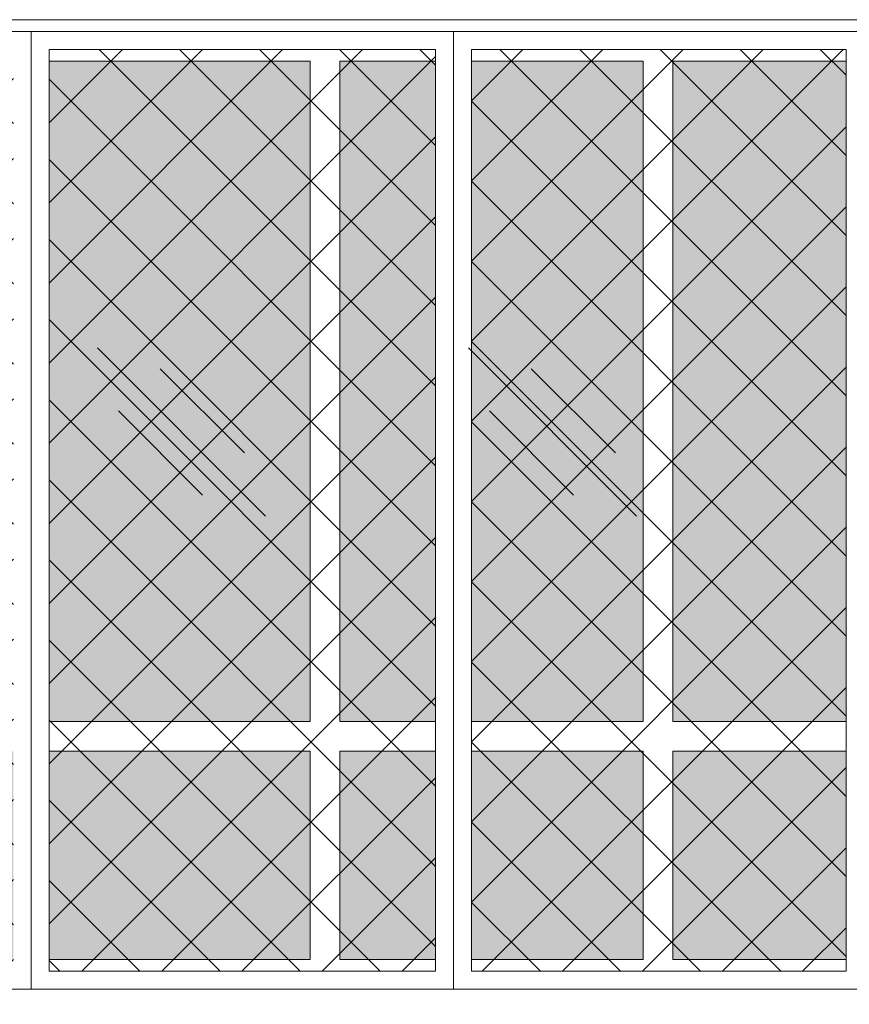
# Model space of a CAD drawing. Header units: millimetres. Extents: x 16698 to 93787, y -21104 to 39413.
# Tile 57 of 256: x 23389 to 23529, y 9830 to 9995. Entities that reach past the tile are written whole.
import ezdxf

# ---------------------------------------------------------------- set-up
doc = ezdxf.new("R2010")
doc.units = ezdxf.units.MM
doc.linetypes.add('HIDDEN', pattern=[9.525, 6.35, -3.175])
for name, color, linetype, lineweight in [('!MODUS_OPIS', 3, 'Continuous', 13), ('Hatch', 4, 'Continuous', 5), ('Okna', 3, 'Continuous', 13), ('Widok', 1, 'Continuous', 15)]:
    doc.layers.add(name, color=color, linetype=linetype, lineweight=lineweight)

msp = doc.modelspace()

# ---------------------------------------------------------------- hatches: boundary and pattern name
at = {"layer": 'Hatch', "ltscale": 2}
h = msp.add_hatch(dxfattribs=at)
h.set_pattern_fill('ANSI37', color=256, scale=3)
h.paths.add_polyline_path([(23187.40184, 9990.23322), (23250.40184, 9990.23322), (23250.40184, 9835.23322), (23187.40184, 9835.23322)])
h.paths.add_polyline_path([(23256.40184, 9990.23322), (23319.40184, 9990.23322), (23319.40184, 9835.23322), (23256.40184, 9835.23322)])
h.paths.add_polyline_path([(23325.40184, 9990.23322), (23388.40184, 9990.23322), (23388.40184, 9835.23322), (23325.40184, 9835.23322)])
h.paths.add_polyline_path([(23394.40184, 9990.23322), (23459.40184, 9990.23322), (23459.40184, 9835.23322), (23394.40184, 9835.23322)])
h.paths.add_polyline_path([(23465.44642, 9990.23322), (23528.44642, 9990.23322), (23528.44642, 9835.23322), (23465.44642, 9835.23322)])
h.paths.add_polyline_path([(23534.44642, 9990.23322), (23597.44642, 9990.23322), (23597.44642, 9835.23322), (23534.44642, 9835.23322)])
h.paths.add_polyline_path([(23603.44642, 9990.23322), (23666.44642, 9990.23322), (23666.44642, 9835.23322), (23603.44642, 9835.23322)])
at = {"layer": 'Hatch'}
h = msp.add_hatch(color=254, dxfattribs=at)
h.dxf.hatch_style = 1
h.paths.add_polyline_path([(23256.40184, 9988.23322), (23308.30459, 9988.23322), (23308.30459, 9877.23322), (23256.40184, 9877.23322)])
h.paths.add_polyline_path([(23308.30459, 9872.23322), (23256.40184, 9872.23322), (23256.40184, 9837.23322), (23308.30459, 9837.23322)])
h.paths.add_polyline_path([(23194.30437, 9988.23322), (23247.90184, 9988.23322), (23247.90184, 9877.23322), (23194.30437, 9877.23322)])
h.paths.add_polyline_path([(23194.30437, 9872.23322), (23247.90184, 9872.23322), (23247.90184, 9837.23322), (23194.30437, 9837.23322)])
h.paths.add_polyline_path([(23325.40184, 9872.23322), (23374.30459, 9872.23322), (23374.30459, 9837.23322), (23325.40184, 9837.23322)])
h.paths.add_polyline_path([(23374.30459, 9877.23322), (23325.40184, 9877.23322), (23325.40184, 9988.23322), (23374.30459, 9988.23322)])
h.paths.add_polyline_path([(23313.30459, 9988.23322), (23319.40184, 9988.23322), (23319.40184, 9877.23322), (23313.30459, 9877.23322)])
h.paths.add_polyline_path([(23313.30459, 9872.23322), (23319.40184, 9872.23322), (23319.40184, 9837.23322), (23313.30459, 9837.23322)])
h.paths.add_polyline_path([(23438.30459, 9988.23322), (23394.40184, 9988.23322), (23394.40184, 9877.23322), (23438.30459, 9877.23322)])
h.paths.add_polyline_path([(23394.40184, 9837.23322), (23438.30459, 9837.23322), (23438.30459, 9872.23322), (23394.40184, 9872.23322)])
h.paths.add_polyline_path([(23379.30459, 9872.23322), (23388.40184, 9872.23322), (23388.40184, 9837.23322), (23379.30459, 9837.23322)])
h.paths.add_polyline_path([(23459.40184, 9877.23322), (23443.30459, 9877.23322), (23443.30459, 9988.23322), (23459.40184, 9988.23322)])
h.paths.add_polyline_path([(23443.30459, 9872.23322), (23459.40184, 9872.23322), (23459.40184, 9837.23322), (23443.30459, 9837.23322)])
h.paths.add_polyline_path([(23465.44642, 9988.23322), (23494.30459, 9988.23322), (23494.30459, 9877.23322), (23465.44642, 9877.23322)])
h.paths.add_polyline_path([(23494.30459, 9872.23322), (23465.44642, 9872.23322), (23465.44642, 9837.23322), (23494.30459, 9837.23322)])
h.paths.add_polyline_path([(23499.30459, 9872.23322), (23528.44642, 9872.23322), (23528.44642, 9837.23322), (23499.30459, 9837.23322)])
h.paths.add_polyline_path([(23528.44642, 9877.23322), (23499.30459, 9877.23322), (23499.30459, 9988.23322), (23528.44642, 9988.23322)])
h.paths.add_polyline_path([(23534.44642, 9988.23322), (23597.44642, 9988.23322), (23597.44642, 9877.23322), (23534.44642, 9877.23322)])
h.paths.add_polyline_path([(23534.44642, 9872.23322), (23600.44642, 9872.23322), (23600.44642, 9837.23322), (23534.44642, 9837.23322)])
h.paths.add_polyline_path([(23609.30459, 9988.23322), (23659.30459, 9988.23322), (23659.30459, 9877.23322), (23609.30459, 9877.23322)])
h.paths.add_polyline_path([(23609.30459, 9837.23322), (23659.30459, 9837.23322), (23659.30459, 9872.23322), (23609.30459, 9872.23322)])
h.paths.add_polyline_path([(23604.30459, 9877.23322), (23603.44642, 9877.23322), (23603.44642, 9988.23322), (23604.30459, 9988.23322)])
h.paths.add_polyline_path([(23604.30459, 9872.23322), (23603.44642, 9872.23322), (23603.44642, 9837.23322), (23604.30459, 9837.23322)])

# ---------------------------------------------------------------- linework, layer by layer
at = {"layer": '!MODUS_OPIS', "linetype": 'HIDDEN', "ltscale": 2}
msp.add_lwpolyline([(23639.40184, 9995.23322), (22401.71779, 9995.23322)], dxfattribs=at)
at = {"layer": 'Hatch'}
for points in [[(23402.54601, 9940.05145), (23430.83028, 9911.76718)], [(23464.94211, 9940.05145), (23493.22639, 9911.76718)], [(23413.10963, 9936.55891), (23427.25176, 9922.41677)], [(23475.50573, 9936.55891), (23489.64786, 9922.41677)], [(23406.08155, 9929.44485), (23420.22368, 9915.30271)], [(23468.47765, 9929.44485), (23482.61978, 9915.30271)]]:
    msp.add_lwpolyline(points, dxfattribs=at)
at = {"layer": 'Okna', "ltscale": 2}
for points in [[(23438.30459, 9988.23322), (23438.30459, 9877.23322), (23394.40184, 9877.23322)], [(23394.40184, 9988.23322), (23438.30459, 9988.23322)], [(23459.40184, 9877.23322), (23443.30459, 9877.23322), (23443.30459, 9988.23322)], [(23443.30459, 9988.23322), (23459.40184, 9988.23322)], [(23494.30459, 9988.23322), (23494.30459, 9877.23322), (23465.44642, 9877.23322)], [(23465.44642, 9988.23322), (23494.30459, 9988.23322)], [(23528.44642, 9877.23322), (23499.30459, 9877.23322), (23499.30459, 9988.23322)], [(23499.30459, 9988.23322), (23528.44642, 9988.23322)], [(23394.40184, 9872.23322), (23438.30459, 9872.23322), (23438.30459, 9837.23322), (23394.40184, 9837.23322)], [(23459.40184, 9837.23322), (23443.30459, 9837.23322), (23443.30459, 9872.23322), (23459.40184, 9872.23322)], [(23465.44642, 9872.23322), (23494.30459, 9872.23322), (23494.30459, 9837.23322), (23465.44642, 9837.23322)], [(23528.44642, 9837.23322), (23499.30459, 9837.23322), (23499.30459, 9872.23322), (23528.44642, 9872.23322)]]:
    msp.add_lwpolyline(points, dxfattribs=at)
at = {"layer": 'Widok', "ltscale": 2}
for points in [[(23182.90184, 9993.23322), (23670.94642, 9993.23322), (23670.94642, 9995.23322), (23182.90184, 9995.23322)], [(23184.40184, 9993.23322), (23669.44642, 9993.23322), (23669.44642, 9832.23322), (23184.40184, 9832.23322)], [(23184.40184, 9993.23322), (23669.44642, 9993.23322), (23669.44642, 9832.23322), (23184.40184, 9832.23322)], [(23322.40184, 9993.23322), (23391.40184, 9993.23322), (23391.40184, 9832.23322), (23322.40184, 9832.23322)], [(23391.40184, 9993.23322), (23462.44642, 9993.23322), (23462.44642, 9832.23322), (23391.40184, 9832.23322)], [(23462.44642, 9993.23322), (23531.44642, 9993.23322), (23531.44642, 9832.23322), (23462.44642, 9832.23322)], [(23394.40184, 9990.23322), (23459.40184, 9990.23322), (23459.40184, 9835.23322), (23394.40184, 9835.23322)], [(23465.44642, 9990.23322), (23528.44642, 9990.23322), (23528.44642, 9835.23322), (23465.44642, 9835.23322)], [(23182.90184, 9832.23322), (23670.94642, 9832.23322), (23670.94642, 9824.23322), (23182.90184, 9824.23322)]]:
    msp.add_lwpolyline(points, close=True, dxfattribs=at)

doc.saveas('drawing.dxf')
